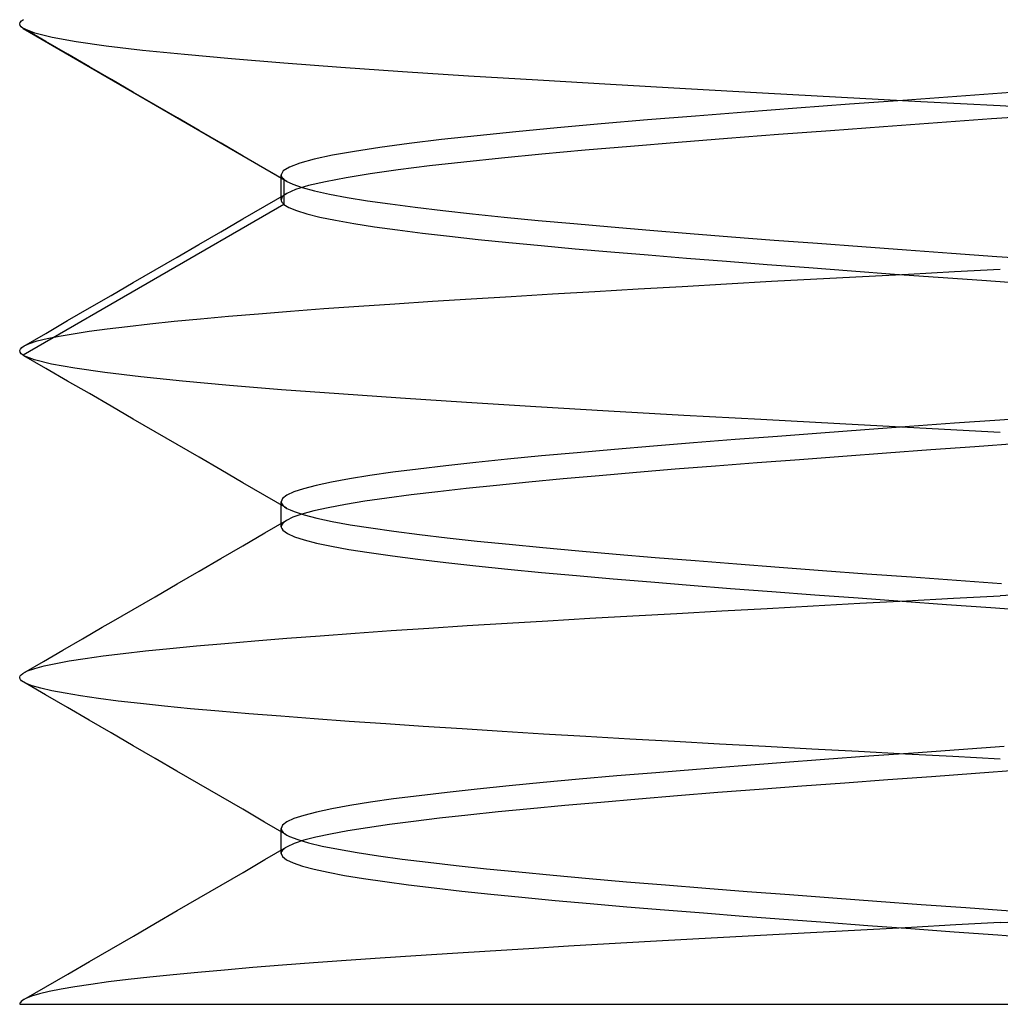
# Model space of a CAD drawing. Header units: millimetres. Extents: x -1 to 50, y 0 to 191.
# Tile 115 of 146: x 13.5 to 15, y 184.8 to 186.31. Entities that reach past the tile are written whole.
import ezdxf

# ---------------------------------------------------------------- set-up
doc = ezdxf.new("R2010")
doc.units = ezdxf.units.MM
doc.layers.add('MAIN-2', color=7, linetype='Continuous')

msp = doc.modelspace()

# ---------------------------------------------------------------- linework, layer by layer
at = {"layer": 'MAIN-2'}
for p, q in [((13.5001, 186.3003), (13.5009, 186.3026)), ((13.5006, 186.298), (13.5001, 186.3003)), ((13.5009, 186.3026), (13.5029, 186.3049)), ((13.5029, 186.3049), (13.5061, 186.3071)), ((13.5024, 186.2958), (13.5006, 186.298)), ((13.5055, 186.2935), (13.5024, 186.2958)), ((13.5055, 186.2935), (13.9041, 186.0624)), ((13.5057, 186.2934), (13.5055, 186.2935)), ((13.5059, 186.2932), (13.5057, 186.2934)), ((13.5061, 186.2931), (13.5059, 186.2932)), ((13.5063, 186.293), (13.5061, 186.2931)), ((13.5065, 186.2929), (13.5063, 186.293)), ((13.5067, 186.2927), (13.5065, 186.2929)), ((13.5402, 186.2733), (13.5067, 186.2928)), ((13.5233, 186.286), (13.5067, 186.2927)), ((13.5499, 186.2794), (13.5233, 186.286)), ((13.5736, 186.2539), (13.5402, 186.2733)), ((13.5863, 186.2728), (13.5499, 186.2794)), ((13.6324, 186.2663), (13.5863, 186.2728)), ((13.6071, 186.2345), (13.5736, 186.2539)), ((13.6879, 186.2598), (13.6324, 186.2663)), ((13.7521, 186.2534), (13.6879, 186.2598)), ((13.8242, 186.2469), (13.7521, 186.2534)), ((13.904, 186.2403), (13.8242, 186.2469)), ((13.9913, 186.2336), (13.904, 186.2403)), ((13.6406, 186.2151), (13.6071, 186.2345)), ((14.0857, 186.227), (13.9913, 186.2336)), ((14.1865, 186.2205), (14.0857, 186.227)), ((13.6741, 186.1956), (13.6406, 186.2151)), ((14.2928, 186.2141), (14.1865, 186.2205)), ((14.4036, 186.2077), (14.2928, 186.2141)), ((13.7077, 186.1761), (13.6741, 186.1956)), ((14.5184, 186.2012), (14.4036, 186.2077)), ((14.6365, 186.1946), (14.5184, 186.2012)), ((14.7569, 186.1879), (14.6365, 186.1946)), ((15.0162, 186.1953), (14.9333, 186.1893)), ((14.8783, 186.1813), (14.7569, 186.1879)), ((14.8508, 186.1833), (14.7691, 186.1773)), ((14.9333, 186.1893), (14.8508, 186.1833)), ((15, 186.1748), (14.8783, 186.1813)), ((13.7413, 186.1566), (13.7077, 186.1761)), ((14.6103, 186.1653), (14.5339, 186.1593)), ((14.6888, 186.1713), (14.6103, 186.1653)), ((14.7691, 186.1773), (14.6888, 186.1713)), ((15.0701, 186.1712), (15, 186.1748)), ((13.7748, 186.1371), (13.7413, 186.1566)), ((14.4602, 186.1533), (14.3895, 186.1473)), ((14.5339, 186.1593), (14.4602, 186.1533)), ((14.9038, 186.1489), (14.8215, 186.1429)), ((14.9866, 186.1549), (14.9038, 186.1489)), ((15.0696, 186.1609), (14.9866, 186.1549)), ((13.8083, 186.1176), (13.7748, 186.1371)), ((14.2588, 186.1353), (14.1996, 186.1293)), ((14.3222, 186.1413), (14.2588, 186.1353)), ((14.3895, 186.1473), (14.3222, 186.1413)), ((14.7403, 186.1369), (14.6605, 186.1309)), ((14.8215, 186.1429), (14.7403, 186.1369)), ((14.1452, 186.1233), (14.0956, 186.1173)), ((14.1996, 186.1293), (14.1452, 186.1233)), ((14.5072, 186.1189), (14.4345, 186.1129)), ((14.5827, 186.1249), (14.5072, 186.1189)), ((14.6605, 186.1309), (14.5827, 186.1249)), ((13.8419, 186.0981), (13.8083, 186.1176)), ((14.012, 186.1053), (13.9784, 186.0993)), ((14.0511, 186.1113), (14.012, 186.1053)), ((14.0956, 186.1173), (14.0511, 186.1113)), ((14.3649, 186.1069), (14.299, 186.1009)), ((14.4345, 186.1129), (14.3649, 186.1069)), ((13.8754, 186.0786), (13.8419, 186.0981)), ((13.9505, 186.0933), (13.9286, 186.0873)), ((13.9784, 186.0993), (13.9505, 186.0933)), ((14.1795, 186.0889), (14.1268, 186.0829)), ((14.237, 186.0949), (14.1795, 186.0889)), ((14.299, 186.1009), (14.237, 186.0949)), ((13.909, 186.059), (13.8754, 186.0786)), ((13.9033, 186.0753), (13.9002, 186.0693)), ((13.9128, 186.0813), (13.9033, 186.0753)), ((13.9286, 186.0873), (13.9128, 186.0813)), ((14.079, 186.0769), (14.0364, 186.0709)), ((14.1268, 186.0829), (14.079, 186.0769)), ((13.9002, 186.0693), (13.9003, 186.0681)), ((13.9002, 186.0661), (13.9002, 186.0693)), ((13.9002, 186.0629), (13.9002, 186.0661)), ((13.9002, 186.0597), (13.9002, 186.0629)), ((13.9002, 186.0565), (13.9002, 186.0597)), ((13.9003, 186.0681), (13.9006, 186.067)), ((13.9006, 186.067), (13.9011, 186.0659)), ((13.9011, 186.0659), (13.9019, 186.0647)), ((13.9019, 186.0647), (13.9029, 186.0636)), ((13.9029, 186.0636), (13.9041, 186.0624)), ((13.9041, 186.0624), (13.9041, 186.0242)), ((13.9041, 186.0624), (13.9047, 186.062)), ((13.9047, 186.062), (13.9052, 186.0616)), ((13.9052, 186.0616), (13.9058, 186.0611)), ((13.9058, 186.0611), (13.9064, 186.0607)), ((13.9064, 186.0607), (13.907, 186.0603)), ((13.907, 186.0603), (13.9077, 186.0599)), ((13.9077, 186.0599), (13.9178, 186.0549)), ((13.9677, 186.0589), (13.9419, 186.0529)), ((13.9993, 186.0649), (13.9677, 186.0589)), ((14.0364, 186.0709), (13.9993, 186.0649)), ((13.9002, 186.0533), (13.9002, 186.0565)), ((13.9002, 186.0502), (13.9002, 186.0533)), ((13.9002, 186.047), (13.9002, 186.0502)), ((13.9002, 186.0438), (13.9002, 186.047)), ((13.9002, 186.0406), (13.9002, 186.0438)), ((13.9222, 186.0469), (13.9086, 186.0409)), ((13.9178, 186.0549), (13.9322, 186.0499)), ((13.9419, 186.0529), (13.9222, 186.0469)), ((13.9322, 186.0499), (13.9509, 186.0448)), ((13.9509, 186.0448), (13.9738, 186.0398)), ((13.875, 186.0213), (13.9086, 186.0409)), ((13.9004, 186.0327), (13.9001, 186.0311)), ((13.9001, 186.0311), (13.9002, 186.0299)), ((13.9002, 186.0374), (13.9002, 186.0406)), ((13.9002, 186.0342), (13.9002, 186.0374)), ((13.9002, 186.0311), (13.9002, 186.0342)), ((13.9002, 186.0299), (13.9006, 186.0288)), ((13.9011, 186.0343), (13.9004, 186.0327)), ((13.9006, 186.0288), (13.9011, 186.0276)), ((13.9023, 186.036), (13.9011, 186.0343)), ((13.9011, 186.0276), (13.9019, 186.0265)), ((13.9039, 186.0376), (13.9023, 186.036)), ((13.906, 186.0392), (13.9039, 186.0376)), ((13.9086, 186.0409), (13.906, 186.0392)), ((13.9738, 186.0398), (14.0008, 186.0348)), ((14.0008, 186.0348), (14.0319, 186.0298)), ((14.0319, 186.0298), (14.0667, 186.0248)), ((13.9041, 186.0242), (13.5054, 185.7932)), ((13.8414, 186.0018), (13.875, 186.0213)), ((13.9019, 186.0265), (13.9029, 186.0254)), ((13.9029, 186.0254), (13.9041, 186.0242)), ((13.9041, 186.0242), (13.9117, 186.0194)), ((13.9117, 186.0194), (13.9233, 186.0146)), ((13.9233, 186.0146), (13.9391, 186.0097)), ((14.0667, 186.0248), (14.1052, 186.0198)), ((14.1052, 186.0198), (14.1472, 186.0148)), ((14.1472, 186.0148), (14.1926, 186.0097)), ((13.8079, 185.9823), (13.8414, 186.0018)), ((13.9391, 186.0097), (13.9591, 186.0047)), ((13.9591, 186.0047), (13.9832, 185.9998)), ((13.9832, 185.9998), (14.0112, 185.9949)), ((14.1926, 186.0097), (14.2412, 186.0047)), ((14.2412, 186.0047), (14.2929, 185.9997)), ((14.2929, 185.9997), (14.3475, 185.9947)), ((13.7743, 185.9628), (13.8079, 185.9823)), ((14.0112, 185.9949), (14.0429, 185.99)), ((14.0429, 185.99), (14.078, 185.9851)), ((14.078, 185.9851), (14.1162, 185.9802)), ((14.3475, 185.9947), (14.4046, 185.9897)), ((14.4046, 185.9897), (14.464, 185.9846)), ((14.464, 185.9846), (14.5256, 185.9796)), ((14.1162, 185.9802), (14.1575, 185.9754)), ((14.1575, 185.9754), (14.2015, 185.9706)), ((14.2015, 185.9706), (14.2484, 185.9658)), ((14.5256, 185.9796), (14.589, 185.9746)), ((14.589, 185.9746), (14.6541, 185.9696)), ((14.6541, 185.9696), (14.7205, 185.9646)), ((13.7408, 185.9433), (13.7743, 185.9628)), ((14.2484, 185.9658), (14.2978, 185.961)), ((14.2978, 185.961), (14.3498, 185.9563)), ((14.3498, 185.9563), (14.4043, 185.9515)), ((14.7205, 185.9646), (14.788, 185.9596)), ((14.788, 185.9596), (14.8564, 185.9545)), ((14.8564, 185.9545), (14.9254, 185.9495)), ((13.7072, 185.9239), (13.7408, 185.9433)), ((14.4043, 185.9515), (14.4612, 185.9467)), ((14.4612, 185.9467), (14.5202, 185.9419)), ((14.5202, 185.9419), (14.5811, 185.9371)), ((14.5811, 185.9371), (14.6435, 185.9322)), ((14.9254, 185.9495), (14.9947, 185.9445)), ((14.9947, 185.9445), (15.064, 185.9395)), ((13.6737, 185.9044), (13.7072, 185.9239)), ((14.6435, 185.9322), (14.7074, 185.9274)), ((14.7074, 185.9274), (14.7724, 185.9225)), ((14.7724, 185.9225), (14.8384, 185.9176)), ((14.9297, 185.9213), (15, 185.9249)), ((14.65, 185.9064), (14.7194, 185.9102)), ((14.7194, 185.9102), (14.7892, 185.9139)), ((14.7892, 185.9139), (14.8594, 185.9176)), ((14.8384, 185.9176), (14.9051, 185.9128)), ((14.8594, 185.9176), (14.9297, 185.9213)), ((14.9051, 185.9128), (14.972, 185.908)), ((14.972, 185.908), (15.039, 185.9032)), ((13.6402, 185.8849), (13.6737, 185.9044)), ((14.3797, 185.8909), (14.4459, 185.8948)), ((14.4459, 185.8948), (14.5132, 185.8987)), ((14.5132, 185.8987), (14.5813, 185.9026)), ((14.5813, 185.9026), (14.65, 185.9064)), ((13.6068, 185.8656), (13.6402, 185.8849)), ((14.1314, 185.8758), (14.1906, 185.8795)), ((14.1906, 185.8795), (14.2518, 185.8833)), ((14.2518, 185.8833), (14.3149, 185.8871)), ((14.3149, 185.8871), (14.3797, 185.8909)), ((13.5734, 185.8462), (13.6068, 185.8656)), ((13.9142, 185.8607), (13.9652, 185.8646)), ((13.9652, 185.8646), (14.0186, 185.8683)), ((14.0186, 185.8683), (14.074, 185.8721)), ((14.074, 185.8721), (14.1314, 185.8758)), ((13.7363, 185.8452), (13.7765, 185.8491)), ((13.7765, 185.8491), (13.8197, 185.853)), ((13.8197, 185.853), (13.8656, 185.8569)), ((13.8656, 185.8569), (13.9142, 185.8607)), ((13.54, 185.8268), (13.5734, 185.8462)), ((13.6063, 185.83), (13.6341, 185.8337)), ((13.6341, 185.8337), (13.665, 185.8375)), ((13.665, 185.8375), (13.6991, 185.8413)), ((13.6991, 185.8413), (13.7363, 185.8452)), ((13.5066, 185.8074), (13.54, 185.8268)), ((13.527, 185.8152), (13.542, 185.8189)), ((13.542, 185.8189), (13.5603, 185.8226)), ((13.5603, 185.8226), (13.5817, 185.8263)), ((13.5817, 185.8263), (13.6063, 185.83)), ((13.5002, 185.8004), (13.5011, 185.8028)), ((13.5011, 185.8028), (13.5033, 185.8052)), ((13.5033, 185.8052), (13.5068, 185.8075)), ((13.5068, 185.8075), (13.5152, 185.8114)), ((13.5152, 185.8114), (13.527, 185.8152)), ((13.5006, 185.798), (13.5002, 185.8004)), ((13.5024, 185.7956), (13.5006, 185.798)), ((13.5054, 185.7932), (13.5024, 185.7956)), ((13.5056, 185.7931), (13.5054, 185.7932)), ((13.5058, 185.793), (13.5056, 185.7931)), ((13.506, 185.7929), (13.5058, 185.793)), ((13.5062, 185.7928), (13.506, 185.7929)), ((13.5064, 185.7926), (13.5062, 185.7928)), ((13.5066, 185.7925), (13.5064, 185.7926)), ((13.54, 185.7732), (13.5066, 185.7926)), ((13.5228, 185.7861), (13.5066, 185.7925)), ((13.5488, 185.7798), (13.5228, 185.7861)), ((13.5734, 185.7538), (13.54, 185.7732)), ((13.5847, 185.7733), (13.5488, 185.7798)), ((13.6304, 185.7668), (13.5847, 185.7733)), ((13.6855, 185.7602), (13.6304, 185.7668)), ((13.7493, 185.7536), (13.6855, 185.7602)), ((13.6068, 185.7345), (13.5734, 185.7538)), ((13.821, 185.747), (13.7493, 185.7536)), ((13.9006, 185.7405), (13.821, 185.747)), ((13.6401, 185.7151), (13.6068, 185.7345)), ((13.9882, 185.734), (13.9006, 185.7405)), ((14.0828, 185.7275), (13.9882, 185.734)), ((14.1835, 185.721), (14.0828, 185.7275)), ((13.6737, 185.6956), (13.6401, 185.7151)), ((14.2896, 185.7144), (14.1835, 185.721)), ((14.4006, 185.7079), (14.2896, 185.7144)), ((14.5157, 185.7013), (14.4006, 185.7079)), ((14.6339, 185.6947), (14.5157, 185.7013)), ((15.0682, 185.6991), (14.9991, 185.6941)), ((13.7072, 185.6761), (13.6737, 185.6956)), ((14.7545, 185.6881), (14.6339, 185.6947)), ((14.8768, 185.6815), (14.7545, 185.6881)), ((14.8612, 185.6841), (14.793, 185.6791)), ((14.93, 185.6891), (14.8612, 185.6841)), ((15, 185.6751), (14.8768, 185.6815)), ((14.9991, 185.6941), (14.93, 185.6891)), ((13.7408, 185.6566), (13.7072, 185.6761)), ((14.6593, 185.6691), (14.5943, 185.6641)), ((14.7256, 185.6741), (14.6593, 185.6691)), ((14.793, 185.6791), (14.7256, 185.6741)), ((13.7744, 185.6372), (13.7408, 185.6566)), ((14.4694, 185.6541), (14.4099, 185.6491)), ((14.5309, 185.6591), (14.4694, 185.6541)), ((14.5943, 185.6641), (14.5309, 185.6591)), ((14.9611, 185.6532), (14.8935, 185.6483)), ((15.0287, 185.6581), (14.9611, 185.6532)), ((13.8079, 185.6177), (13.7744, 185.6372)), ((14.2982, 185.6391), (14.2464, 185.6341)), ((14.3528, 185.6441), (14.2982, 185.6391)), ((14.4099, 185.6491), (14.3528, 185.6441)), ((14.7591, 185.6383), (14.693, 185.6334)), ((14.8261, 185.6433), (14.7591, 185.6383)), ((14.8935, 185.6483), (14.8261, 185.6433)), ((14.152, 185.6241), (14.1098, 185.6191)), ((14.1976, 185.6291), (14.152, 185.6241)), ((14.2464, 185.6341), (14.1976, 185.6291)), ((14.5645, 185.6236), (14.5029, 185.6187)), ((14.6279, 185.6285), (14.5645, 185.6236)), ((14.693, 185.6334), (14.6279, 185.6285)), ((13.8414, 185.5982), (13.8079, 185.6177)), ((14.0358, 185.6091), (14.0044, 185.6041)), ((14.071, 185.6141), (14.0358, 185.6091)), ((14.1098, 185.6191), (14.071, 185.6141)), ((14.3862, 185.6089), (14.3313, 185.6039)), ((14.4434, 185.6138), (14.3862, 185.6089)), ((14.5029, 185.6187), (14.4434, 185.6138)), ((13.875, 185.5786), (13.8414, 185.5982)), ((13.9536, 185.5941), (13.9344, 185.5891)), ((13.9769, 185.5991), (13.9536, 185.5941)), ((14.0044, 185.6041), (13.9769, 185.5991)), ((14.2296, 185.5941), (14.1831, 185.5893)), ((14.2791, 185.599), (14.2296, 185.5941)), ((14.3313, 185.6039), (14.2791, 185.599)), ((13.9086, 185.5591), (13.875, 185.5786)), ((13.9088, 185.5791), (13.9023, 185.5741)), ((13.9195, 185.5841), (13.9088, 185.5791)), ((13.9344, 185.5891), (13.9195, 185.5841)), ((14.0991, 185.5796), (14.0619, 185.5747)), ((14.1396, 185.5845), (14.0991, 185.5796)), ((14.1831, 185.5893), (14.1396, 185.5845)), ((13.9023, 185.5741), (13.9002, 185.5691)), ((13.9002, 185.5691), (13.9007, 185.5666)), ((13.9002, 185.5659), (13.9002, 185.569)), ((13.9002, 185.5627), (13.9002, 185.5659)), ((13.9002, 185.5595), (13.9002, 185.5627)), ((13.9007, 185.5666), (13.9024, 185.564)), ((13.9024, 185.564), (13.9051, 185.5615)), ((13.9051, 185.5615), (13.9089, 185.559)), ((13.9982, 185.5648), (13.9721, 185.5599)), ((14.0282, 185.5698), (13.9982, 185.5648)), ((14.0619, 185.5747), (14.0282, 185.5698)), ((13.9002, 185.5563), (13.9002, 185.5595)), ((13.9002, 185.5531), (13.9002, 185.5563)), ((13.9002, 185.5499), (13.9002, 185.5531)), ((13.9002, 185.5468), (13.9002, 185.5499)), ((13.9002, 185.5436), (13.9002, 185.5468)), ((13.9179, 185.5453), (13.908, 185.5405)), ((13.9089, 185.559), (13.9139, 185.5565)), ((13.9139, 185.5565), (13.9199, 185.554)), ((13.9319, 185.5501), (13.9179, 185.5453)), ((13.9199, 185.554), (13.9352, 185.549)), ((13.95, 185.555), (13.9319, 185.5501)), ((13.9352, 185.549), (13.9547, 185.544)), ((13.9721, 185.5599), (13.95, 185.555)), ((13.875, 185.5213), (13.9086, 185.5408)), ((13.9002, 185.5404), (13.9002, 185.5436)), ((13.9002, 185.5372), (13.9002, 185.5404)), ((13.9002, 185.5341), (13.9002, 185.5372)), ((13.9002, 185.5309), (13.9002, 185.5341)), ((13.9005, 185.533), (13.9002, 185.5304)), ((13.9002, 185.5304), (13.9009, 185.5279)), ((13.9019, 185.5355), (13.9005, 185.533)), ((13.9044, 185.538), (13.9019, 185.5355)), ((13.908, 185.5405), (13.9044, 185.538)), ((13.9547, 185.544), (13.9783, 185.539)), ((13.9783, 185.539), (14.0058, 185.534)), ((14.0058, 185.534), (14.0373, 185.529)), ((13.8415, 185.5018), (13.875, 185.5213)), ((13.9009, 185.5279), (13.9028, 185.5254)), ((13.9028, 185.5254), (13.9095, 185.5205)), ((13.9095, 185.5205), (13.9204, 185.5156)), ((13.9204, 185.5156), (13.9354, 185.5107)), ((14.0373, 185.529), (14.0725, 185.524)), ((14.0725, 185.524), (14.1114, 185.519)), ((14.1114, 185.519), (14.1538, 185.514)), ((13.8079, 185.4823), (13.8415, 185.5018)), ((13.9354, 185.5107), (13.9542, 185.5059)), ((13.9542, 185.5059), (13.9769, 185.5011)), ((13.9769, 185.5011), (14.0037, 185.4962)), ((14.1538, 185.514), (14.1996, 185.509)), ((14.1996, 185.509), (14.2486, 185.504)), ((14.2486, 185.504), (14.3005, 185.499)), ((14.0037, 185.4962), (14.0348, 185.4912)), ((14.0348, 185.4912), (14.0701, 185.4861)), ((14.0701, 185.4861), (14.1093, 185.481)), ((14.3005, 185.499), (14.3552, 185.494)), ((14.3552, 185.494), (14.4124, 185.489)), ((14.4124, 185.489), (14.4719, 185.484)), ((13.7744, 185.4628), (13.8079, 185.4823)), ((14.1093, 185.481), (14.152, 185.4759)), ((14.152, 185.4759), (14.1979, 185.4709)), ((14.1979, 185.4709), (14.2467, 185.466)), ((14.4719, 185.484), (14.5335, 185.479)), ((14.5335, 185.479), (14.5969, 185.474)), ((14.5969, 185.474), (14.6619, 185.469)), ((13.7408, 185.4433), (13.7744, 185.4628)), ((14.2467, 185.466), (14.2981, 185.461)), ((14.2981, 185.461), (14.3519, 185.4562)), ((14.3519, 185.4562), (14.4078, 185.4513)), ((14.6619, 185.469), (14.7283, 185.464)), ((14.7283, 185.464), (14.7957, 185.459)), ((14.7957, 185.459), (14.864, 185.454)), ((13.7073, 185.4238), (13.7408, 185.4433)), ((14.4078, 185.4513), (14.4657, 185.4464)), ((14.4657, 185.4464), (14.5254, 185.4414)), ((14.5254, 185.4414), (14.5871, 185.4365)), ((14.864, 185.454), (14.9328, 185.449)), ((14.9328, 185.449), (15.0018, 185.444)), ((14.5871, 185.4365), (14.6508, 185.4316)), ((14.6508, 185.4316), (14.7161, 185.4267)), ((14.7161, 185.4267), (14.7827, 185.4218)), ((14.9282, 185.4214), (15, 185.4252)), ((15.072, 185.4289), (15, 185.4252)), ((13.6737, 185.4044), (13.7073, 185.4238)), ((14.6435, 185.4059), (14.714, 185.4098)), ((14.714, 185.4098), (14.7851, 185.4137)), ((14.7827, 185.4218), (14.8499, 185.4169)), ((14.7851, 185.4137), (14.8565, 185.4175)), ((14.8499, 185.4169), (14.9175, 185.412)), ((14.8565, 185.4175), (14.9282, 185.4214)), ((14.9175, 185.412), (14.9853, 185.4071)), ((13.6402, 185.3849), (13.6737, 185.4044)), ((14.4381, 185.3944), (14.5053, 185.3982)), ((14.5053, 185.3982), (14.5739, 185.402)), ((14.5739, 185.402), (14.6435, 185.4059)), ((14.9853, 185.4071), (15.0533, 185.4021)), ((13.6264, 185.3769), (13.6402, 185.3849)), ((14.1257, 185.3757), (14.1847, 185.3795)), ((14.1847, 185.3795), (14.2455, 185.3833)), ((14.2455, 185.3833), (14.3081, 185.387)), ((14.3081, 185.387), (14.3723, 185.3907)), ((14.3723, 185.3907), (14.4381, 185.3944)), ((13.5963, 185.3595), (13.6264, 185.3769)), ((13.9599, 185.3641), (14.0131, 185.368)), ((14.0131, 185.368), (14.0684, 185.3719)), ((14.0684, 185.3719), (14.1257, 185.3757)), ((13.5663, 185.342), (13.5963, 185.3595)), ((13.7703, 185.3485), (13.8138, 185.3524)), ((13.8138, 185.3524), (13.86, 185.3563)), ((13.86, 185.3563), (13.9088, 185.3602)), ((13.9088, 185.3602), (13.9599, 185.3641)), ((13.5363, 185.3246), (13.5663, 185.342)), ((13.6276, 185.3332), (13.6585, 185.337)), ((13.6585, 185.337), (13.6925, 185.3409)), ((13.6925, 185.3409), (13.7299, 185.3447)), ((13.7299, 185.3447), (13.7703, 185.3485)), ((13.5063, 185.3072), (13.5363, 185.3246)), ((13.5375, 185.3179), (13.5552, 185.3218)), ((13.5552, 185.3218), (13.576, 185.3256)), ((13.576, 185.3256), (13.6002, 185.3294)), ((13.6002, 185.3294), (13.6276, 185.3332)), ((13.5008, 185.3026), (13.5024, 185.3044)), ((13.5024, 185.3044), (13.5047, 185.3063)), ((13.5047, 185.3063), (13.5122, 185.3102)), ((13.5122, 185.3102), (13.5232, 185.314)), ((13.5232, 185.314), (13.5375, 185.3179)), ((13.5001, 185.3007), (13.5008, 185.3026)), ((13.5002, 185.2989), (13.5001, 185.3007)), ((13.5012, 185.297), (13.5002, 185.2989)), ((13.5029, 185.2952), (13.5012, 185.297)), ((13.5092, 185.2914), (13.5029, 185.2952)), ((13.5397, 185.2735), (13.5062, 185.2929)), ((13.519, 185.2875), (13.5092, 185.2914)), ((13.5324, 185.2837), (13.519, 185.2875)), ((13.5493, 185.2798), (13.5324, 185.2837)), ((13.5696, 185.2759), (13.5493, 185.2798)), ((13.5933, 185.272), (13.5696, 185.2759)), ((13.5731, 185.2541), (13.5397, 185.2735)), ((13.6205, 185.268), (13.5933, 185.272)), ((13.6509, 185.2641), (13.6205, 185.268)), ((13.6847, 185.2601), (13.6509, 185.2641)), ((13.7216, 185.2562), (13.6847, 185.2601)), ((13.6066, 185.2347), (13.5731, 185.2541)), ((13.7616, 185.2523), (13.7216, 185.2562)), ((13.8047, 185.2484), (13.7616, 185.2523)), ((13.8507, 185.2445), (13.8047, 185.2484)), ((13.8993, 185.2407), (13.8507, 185.2445)), ((13.64, 185.2153), (13.6066, 185.2347)), ((13.9506, 185.2368), (13.8993, 185.2407)), ((14.0042, 185.233), (13.9506, 185.2368)), ((14.0599, 185.2292), (14.0042, 185.233)), ((14.1174, 185.2253), (14.0599, 185.2292)), ((13.6736, 185.1958), (13.64, 185.2153)), ((14.1767, 185.2214), (14.1174, 185.2253)), ((14.2379, 185.2175), (14.1767, 185.2214)), ((14.3011, 185.2136), (14.2379, 185.2175)), ((14.3663, 185.2097), (14.3011, 185.2136)), ((14.4332, 185.2058), (14.3663, 185.2097)), ((14.5015, 185.202), (14.4332, 185.2058)), ((14.5707, 185.1981), (14.5015, 185.202)), ((13.7071, 185.1764), (13.6736, 185.1958)), ((14.6409, 185.1944), (14.5707, 185.1981)), ((14.7117, 185.1906), (14.6409, 185.1944)), ((14.7832, 185.1868), (14.7117, 185.1906)), ((14.8552, 185.1829), (14.7832, 185.1868)), ((14.8674, 185.1845), (14.7989, 185.1795)), ((14.9365, 185.1895), (14.8674, 185.1845)), ((15.0058, 185.1946), (14.9365, 185.1895)), ((13.7407, 185.1569), (13.7071, 185.1764)), ((14.6644, 185.1695), (14.599, 185.1644)), ((14.7311, 185.1745), (14.6644, 185.1695)), ((14.7989, 185.1795), (14.7311, 185.1745)), ((14.9276, 185.179), (14.8552, 185.1829)), ((15, 185.1751), (14.9276, 185.179)), ((13.7743, 185.1374), (13.7407, 185.1569)), ((14.4733, 185.1544), (14.4134, 185.1494)), ((14.5352, 185.1594), (14.4733, 185.1544)), ((14.599, 185.1644), (14.5352, 185.1594)), ((15.0297, 185.1581), (14.962, 185.1531)), ((14.301, 185.1393), (14.2489, 185.1343)), ((14.3559, 185.1444), (14.301, 185.1393)), ((14.4134, 185.1494), (14.3559, 185.1444)), ((14.762, 185.1386), (14.6963, 185.1337)), ((14.8281, 185.1434), (14.762, 185.1386)), ((14.8948, 185.1483), (14.8281, 185.1434)), ((14.962, 185.1531), (14.8948, 185.1483)), ((13.8078, 185.1179), (13.7743, 185.1374)), ((14.1538, 185.1243), (14.1112, 185.1192)), ((14.1998, 185.1293), (14.1538, 185.1243)), ((14.2489, 185.1343), (14.1998, 185.1293)), ((14.5679, 185.1239), (14.5062, 185.1189)), ((14.6314, 185.1288), (14.5679, 185.1239)), ((14.6963, 185.1337), (14.6314, 185.1288)), ((13.8413, 185.0984), (13.8078, 185.1179)), ((14.0366, 185.1092), (14.005, 185.1042)), ((14.0721, 185.1142), (14.0366, 185.1092)), ((14.1112, 185.1192), (14.0721, 185.1142)), ((14.389, 185.109), (14.3339, 185.1041)), ((14.4466, 185.1139), (14.389, 185.109)), ((14.5062, 185.1189), (14.4466, 185.1139)), ((13.8748, 185.0789), (13.8413, 185.0984)), ((13.954, 185.0941), (13.9347, 185.0891)), ((13.9775, 185.0992), (13.954, 185.0941)), ((14.005, 185.1042), (13.9775, 185.0992)), ((14.2318, 185.0945), (14.1855, 185.0897)), ((14.2813, 185.0993), (14.2318, 185.0945)), ((14.3339, 185.1041), (14.2813, 185.0993)), ((13.9084, 185.0594), (13.8748, 185.0789)), ((13.9088, 185.0791), (13.9023, 185.0741)), ((13.9196, 185.0841), (13.9088, 185.0791)), ((13.9347, 185.0891), (13.9196, 185.0841)), ((14.1025, 185.08), (14.0656, 185.0751)), ((14.1424, 185.0848), (14.1025, 185.08)), ((14.1855, 185.0897), (14.1424, 185.0848)), ((13.9023, 185.0741), (13.9001, 185.069)), ((13.9001, 185.069), (13.9004, 185.067)), ((13.9001, 185.0658), (13.9001, 185.069)), ((13.9001, 185.0627), (13.9001, 185.0658)), ((13.9004, 185.067), (13.9015, 185.065)), ((13.9015, 185.065), (13.9032, 185.063)), ((13.9032, 185.063), (13.9057, 185.061)), ((14.0019, 185.0654), (13.9756, 185.0606)), ((14.032, 185.0703), (14.0019, 185.0654)), ((14.0656, 185.0751), (14.032, 185.0703)), ((13.9001, 185.0595), (13.9001, 185.0627)), ((13.9001, 185.0563), (13.9001, 185.0595)), ((13.9001, 185.0531), (13.9001, 185.0563)), ((13.9001, 185.0499), (13.9001, 185.0531)), ((13.9001, 185.0467), (13.9001, 185.0499)), ((13.9057, 185.061), (13.9089, 185.059)), ((13.9089, 185.059), (13.9127, 185.057)), ((13.9127, 185.057), (13.9253, 185.0521)), ((13.9345, 185.051), (13.9198, 185.046)), ((13.9253, 185.0521), (13.942, 185.0471)), ((13.9532, 185.0558), (13.9345, 185.051)), ((13.9756, 185.0606), (13.9532, 185.0558)), ((13.8752, 185.0214), (13.9087, 185.0409)), ((13.9001, 185.0435), (13.9001, 185.0467)), ((13.9001, 185.0404), (13.9001, 185.0435)), ((13.9001, 185.0372), (13.9001, 185.0404)), ((13.9001, 185.034), (13.9001, 185.0372)), ((13.9001, 185.0308), (13.9001, 185.034)), ((13.901, 185.0342), (13.9003, 185.0325)), ((13.9023, 185.0359), (13.901, 185.0342)), ((13.904, 185.0376), (13.9023, 185.0359)), ((13.9063, 185.0393), (13.904, 185.0376)), ((13.909, 185.041), (13.9063, 185.0393)), ((13.9198, 185.046), (13.909, 185.041)), ((13.942, 185.0471), (13.9628, 185.0422)), ((13.9628, 185.0422), (13.9876, 185.0372)), ((13.9876, 185.0372), (14.0163, 185.0322)), ((13.8417, 185.0019), (13.8752, 185.0214)), ((13.9003, 185.0325), (13.9, 185.0308)), ((13.9, 185.0308), (13.902, 185.026)), ((13.902, 185.026), (13.9082, 185.0212)), ((13.9082, 185.0212), (13.9185, 185.0164)), ((14.0163, 185.0322), (14.0487, 185.0273)), ((14.0487, 185.0273), (14.0849, 185.0223)), ((14.0849, 185.0223), (14.1247, 185.0174)), ((13.9185, 185.0164), (13.9327, 185.0116)), ((13.9327, 185.0116), (13.9506, 185.0068)), ((13.9506, 185.0068), (13.972, 185.0021)), ((14.1247, 185.0174), (14.1679, 185.0124)), ((14.1679, 185.0124), (14.2143, 185.0074)), ((14.2143, 185.0074), (14.2638, 185.0025)), ((13.8082, 184.9824), (13.8417, 185.0019)), ((13.972, 185.0021), (13.997, 184.9973)), ((13.997, 184.9973), (14.0258, 184.9925)), ((14.0258, 184.9925), (14.0585, 184.9877)), ((14.2638, 185.0025), (14.3161, 184.9975)), ((14.3161, 184.9975), (14.3711, 184.9926)), ((14.3711, 184.9926), (14.4284, 184.9876)), ((13.7747, 184.963), (13.8082, 184.9824)), ((14.0585, 184.9877), (14.0948, 184.9828)), ((14.0948, 184.9828), (14.1342, 184.9781)), ((14.1342, 184.9781), (14.1762, 184.9733)), ((14.1762, 184.9733), (14.2208, 184.9686)), ((14.4284, 184.9876), (14.488, 184.9827)), ((14.488, 184.9827), (14.5496, 184.9777)), ((14.5496, 184.9777), (14.6129, 184.9727)), ((14.6129, 184.9727), (14.6778, 184.9678)), ((13.7412, 184.9435), (13.7747, 184.963)), ((14.2208, 184.9686), (14.2684, 184.9639)), ((14.2684, 184.9639), (14.3191, 184.9591)), ((14.3191, 184.9591), (14.3727, 184.9542)), ((14.6778, 184.9678), (14.7439, 184.9628)), ((14.7439, 184.9628), (14.811, 184.9579)), ((14.811, 184.9579), (14.8788, 184.9529)), ((13.7076, 184.924), (13.7412, 184.9435)), ((14.3727, 184.9542), (14.4287, 184.9494)), ((14.4287, 184.9494), (14.4865, 184.9445)), ((14.4865, 184.9445), (14.5458, 184.9398)), ((14.8788, 184.9529), (14.9471, 184.948)), ((14.9471, 184.948), (15.0156, 184.943)), ((14.5458, 184.9398), (14.6066, 184.9351)), ((14.6066, 184.9351), (14.6689, 184.9303)), ((14.6689, 184.9303), (14.7326, 184.9255)), ((15, 184.925), (15.0711, 184.9288)), ((13.6741, 184.9045), (13.7076, 184.924)), ((14.7965, 184.9141), (14.729, 184.9105)), ((14.7326, 184.9255), (14.7974, 184.9207)), ((14.8643, 184.9177), (14.7965, 184.9141)), ((14.7974, 184.9207), (14.8631, 184.9159)), ((14.8631, 184.9159), (14.9295, 184.911)), ((14.9321, 184.9214), (14.8643, 184.9177)), ((15, 184.925), (14.9321, 184.9214)), ((13.6405, 184.885), (13.6741, 184.9045)), ((14.5296, 184.8997), (14.465, 184.8961)), ((14.5953, 184.9033), (14.5296, 184.8997)), ((14.6618, 184.9069), (14.5953, 184.9033)), ((14.729, 184.9105), (14.6618, 184.9069)), ((14.9295, 184.911), (14.9963, 184.9062)), ((14.9963, 184.9062), (15.0631, 184.9014)), ((13.607, 184.8656), (13.6405, 184.885)), ((14.2789, 184.8851), (14.2196, 184.8815)), ((14.3396, 184.8888), (14.2789, 184.8851)), ((14.4016, 184.8925), (14.3396, 184.8888)), ((14.465, 184.8961), (14.4016, 184.8925)), ((14.0517, 184.8705), (13.9996, 184.8669)), ((14.1059, 184.8742), (14.0517, 184.8705)), ((14.1619, 184.8778), (14.1059, 184.8742)), ((14.2196, 184.8815), (14.1619, 184.8778)), ((13.5736, 184.8462), (13.607, 184.8656)), ((13.8135, 184.8524), (13.7728, 184.8488)), ((13.8566, 184.8561), (13.8135, 184.8524)), ((13.902, 184.8597), (13.8566, 184.8561)), ((13.9497, 184.8633), (13.902, 184.8597)), ((13.9996, 184.8669), (13.9497, 184.8633)), ((13.54, 184.8267), (13.5736, 184.8462)), ((13.6662, 184.8379), (13.6361, 184.8342)), ((13.6991, 184.8415), (13.6662, 184.8379)), ((13.7347, 184.8452), (13.6991, 184.8415)), ((13.7728, 184.8488), (13.7347, 184.8452)), ((13.5065, 184.8073), (13.54, 184.8267)), ((13.5634, 184.8232), (13.5454, 184.8196)), ((13.5846, 184.8269), (13.5634, 184.8232)), ((13.6088, 184.8305), (13.5846, 184.8269)), ((13.6361, 184.8342), (13.6088, 184.8305)), ((13.5066, 184.8073), (13.5043, 184.8059)), ((13.5094, 184.8088), (13.5066, 184.8073)), ((13.5183, 184.8124), (13.5094, 184.8088)), ((13.5303, 184.816), (13.5183, 184.8124)), ((13.5454, 184.8196), (13.5303, 184.816)), ((13.5005, 184.8015), (13.5002, 184.8)), ((13.5002, 184.8), (13.5139, 184.8)), ((13.5012, 184.8029), (13.5005, 184.8015)), ((13.5025, 184.8044), (13.5012, 184.8029)), ((13.5043, 184.8059), (13.5025, 184.8044)), ((13.5139, 184.8), (13.5343, 184.8)), ((13.5343, 184.8), (13.5603, 184.8)), ((13.5603, 184.8), (13.5911, 184.8)), ((13.5911, 184.8), (13.626, 184.8)), ((13.626, 184.8), (13.6645, 184.8)), ((13.6645, 184.8), (13.7072, 184.8)), ((13.7072, 184.8), (13.755, 184.8)), ((13.755, 184.8), (13.8075, 184.8)), ((13.8075, 184.8), (13.8627, 184.8)), ((13.8627, 184.8), (13.9192, 184.8)), ((13.9192, 184.8), (13.979, 184.8)), ((13.979, 184.8), (14.0455, 184.8)), ((14.0455, 184.8), (14.1196, 184.8)), ((14.1196, 184.8), (14.1978, 184.8)), ((14.1978, 184.8), (14.2773, 184.8)), ((14.2773, 184.8), (14.3584, 184.8)), ((14.3584, 184.8), (14.4432, 184.8)), ((14.4432, 184.8), (14.5322, 184.8)), ((14.5322, 184.8), (14.6238, 184.8)), ((14.6238, 184.8), (14.7162, 184.8)), ((14.7162, 184.8), (14.8079, 184.8)), ((14.8079, 184.8), (14.8977, 184.8)), ((14.8977, 184.8), (14.9857, 184.8)), ((14.9857, 184.8), (15.0746, 184.8))]:
    msp.add_line(p, q, dxfattribs=at)

doc.saveas('drawing.dxf')
